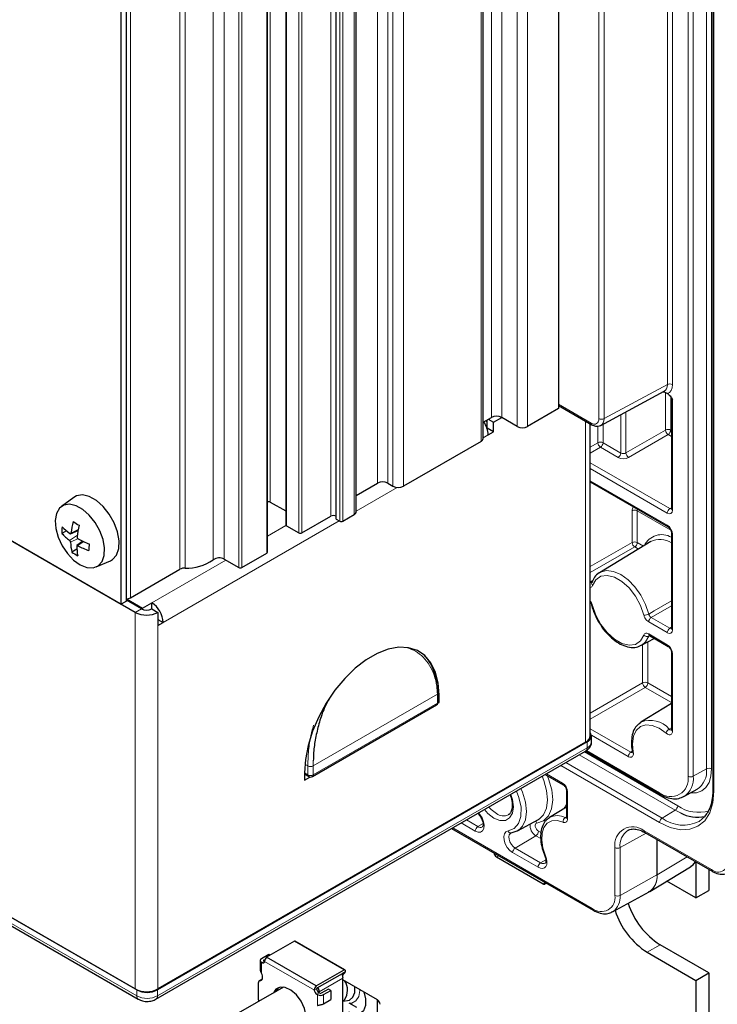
# Paper-space layout 'Blatt4' of a CAD drawing. Header units: millimetres. Extents: x 5 to 418, y 2 to 292.
# Tile 61 of 78: x 282 to 320, y 99 to 153. Entities that reach past the tile are written whole.
import ezdxf

# ---------------------------------------------------------------- set-up
doc = ezdxf.new("R2010")
doc.units = ezdxf.units.MM

psp = doc.layouts.new('Blatt4')

# ---------------------------------------------------------------- linework, layer by layer
at = {"color": 7, "linetype": 'Continuous', "lineweight": 18}
for p, q in [((319.23, 112.275), (319.23, 214.179)), ((318.225, 111.872), (318.225, 213.776)), ((318.505, 213.775), (318.505, 111.871)), ((319.51, 214.015), (319.51, 112.273)), ((317.091, 133.272), (317.091, 212.637)), ((317.371, 212.636), (317.371, 133.271)), ((319.634, 212.963), (319.634, 111.059)), ((307.474, 131.471), (307.474, 211.492)), ((308.04, 131.471), (308.04, 211.492)), ((308.889, 130.981), (308.889, 211.002)), ((309.454, 130.981), (309.454, 211.002)), ((313.352, 131.414), (313.352, 210.711)), ((313.633, 210.71), (313.633, 131.413)), ((306.909, 130.164), (306.909, 210.185)), ((301.252, 127.878), (301.252, 207.899)), ((301.818, 127.878), (301.818, 207.899)), ((302.1, 127.715), (302.1, 207.736)), ((302.666, 127.715), (302.666, 207.736)), ((295.397, 206.871), (295.397, 126.85)), ((298.706, 126.082), (298.706, 206.103)), ((299.979, 126.164), (299.979, 206.185)), ((296.274, 205.581), (296.274, 125.56)), ((299.187, 125.805), (299.187, 205.826)), ((299.357, 205.826), (299.357, 125.805)), ((296.953, 125.168), (296.953, 205.189)), ((297.122, 205.189), (297.122, 125.168)), ((295.199, 124.058), (295.199, 204.079)), ((292.27, 123.697), (292.27, 203.718)), ((292.882, 123.73), (292.882, 203.751)), ((290.454, 123.18), (290.454, 203.201)), ((290.746, 123.247), (290.746, 203.268)), ((293.672, 123.274), (293.672, 203.295)), ((293.841, 203.295), (293.841, 123.274)), ((287.76, 121.625), (287.76, 201.646)), ((313.633, 131.413), (317.091, 133.272)), ((316.992, 130.785), (316.992, 132.818)), ((317.272, 132.611), (317.272, 130.783)), ((317.371, 132.455), (317.371, 126.412)), ((311.151, 132.195), (312.928, 131.169)), ((307.248, 131.235), (307.157, 131.288)), ((312.622, 113.735), (312.622, 131.278)), ((314.548, 129.532), (314.548, 131.628)), ((314.828, 131.778), (314.828, 129.536)), ((307.225, 130.922), (307.248, 130.909)), ((313.295, 130.095), (313.295, 130.999)), ((313.575, 131.105), (313.575, 130.093)), ((314.828, 129.536), (316.992, 130.785)), ((317.272, 130.783), (317.313, 130.76)), ((307.305, 130.524), (307.026, 130.363)), ((317.133, 130.54), (314.97, 129.291)), ((317.313, 130.436), (317.133, 130.54)), ((312.88, 129.855), (313.295, 130.095)), ((313.436, 129.85), (312.88, 129.528)), ((314.409, 129.288), (313.436, 129.85)), ((313.575, 130.093), (314.548, 129.532)), ((312.88, 129.002), (317.228, 126.492)), ((317.089, 126.249), (312.88, 128.678)), ((240.016, 127.63), (288.1, 99.872)), ((302.327, 127.65), (300.096, 126.362)), ((312.88, 128.02), (317.089, 125.59)), ((317.228, 126.492), (317.313, 126.545)), ((315.166, 124.642), (315.166, 126.381)), ((317.274, 125.325), (315.446, 126.38)), ((315.446, 126.38), (315.446, 124.641)), ((284.902, 125.349), (284.506, 125.159)), ((299.159, 125.821), (289.542, 120.269)), ((296.25, 125.579), (295.234, 124.992)), ((284.853, 125.037), (284.431, 124.753)), ((284.89, 124.852), (284.483, 124.657)), ((317.371, 125.1), (317.371, 119.88)), ((285.206, 124.69), (284.878, 124.47)), ((312.88, 123.323), (315.166, 124.642)), ((315.307, 124.397), (312.88, 122.996)), ((315.508, 124.281), (315.307, 124.397)), ((315.446, 124.641), (315.781, 124.447)), ((292.965, 123.682), (288.92, 121.347)), ((312.88, 122.475), (313.017, 122.559)), ((317.313, 121.19), (316.211, 120.547)), ((288.354, 121.021), (288.015, 120.825)), ((288.015, 100.248), (288.015, 120.825)), ((316.211, 120.547), (317.228, 119.96)), ((289.259, 120.106), (289.259, 100.248)), ((317.089, 119.717), (316.072, 120.303)), ((317.228, 119.96), (317.313, 120.013)), ((316.072, 119.645), (317.089, 119.058)), ((316.077, 119.528), (316.097, 119.56)), ((316.118, 119.55), (316.077, 119.528)), ((315.741, 116.972), (315.741, 119.061)), ((316.021, 119.215), (316.021, 116.971)), ((317.371, 118.568), (317.371, 114.34)), ((312.88, 115.321), (315.741, 116.972)), ((316.021, 116.971), (317.313, 116.225)), ((297.737, 112.437), (304.525, 116.355)), ((304.525, 116.35), (297.737, 112.432)), ((304.525, 115.863), (304.525, 116.35)), ((304.584, 116.319), (304.618, 116.3)), ((315.882, 116.727), (312.88, 114.994)), ((317.313, 115.902), (315.882, 116.727)), ((297.737, 111.944), (304.525, 115.863)), ((312.88, 114.468), (315.095, 113.189)), ((314.956, 112.945), (312.939, 114.11)), ((317.194, 114.445), (317.313, 114.519)), ((312.707, 113.425), (312.707, 113.751)), ((289.231, 99.872), (312.707, 113.425)), ((317.518, 110.014), (312.275, 113.04)), ((312.556, 113.202), (317.657, 110.257)), ((312.672, 113.279), (316.667, 110.972)), ((315.095, 113.189), (315.175, 113.239)), ((297.286, 112.531), (297.454, 112.434)), ((297.746, 112.709), (297.737, 112.439)), ((316.667, 109.345), (311.271, 112.46)), ((311.551, 112.622), (316.806, 109.589)), ((297.264, 112.054), (297.454, 111.944)), ((297.454, 111.944), (297.454, 112.432)), ((297.737, 112.432), (297.737, 111.944)), ((310.481, 112.004), (311.355, 111.5)), ((319.23, 112.275), (318.505, 111.871)), ((311.637, 111.01), (311.637, 109.544)), ((306.778, 109.867), (306.846, 109.777)), ((317.518, 110.014), (316.806, 109.589)), ((317.804, 109.866), (317.518, 110.014)), ((306.596, 108.879), (305.832, 109.32)), ((306.112, 109.482), (306.735, 109.122)), ((307.019, 109.292), (306.735, 109.122)), ((311.513, 109.615), (311.579, 109.655)), ((305.362, 109.049), (312.99, 104.646)), ((310.05, 108.867), (310.181, 108.792)), ((315.926, 108.762), (314.508, 107.972)), ((315.818, 108.892), (319.495, 106.769)), ((309.911, 108.624), (308.775, 107.945)), ((310.174, 108.472), (309.911, 108.624)), ((316.523, 106.482), (316.523, 108.418)), ((316.528, 108.415), (316.528, 106.485)), ((310.026, 106.899), (308.636, 107.701)), ((308.775, 107.945), (310.165, 107.142)), ((314.228, 105.361), (314.228, 107.974)), ((314.508, 107.972), (314.508, 105.359)), ((307.757, 107.462), (307.875, 107.531)), ((310.448, 107.311), (310.165, 107.142)), ((316.528, 106.485), (318.17, 107.467)), ((310.303, 105.993), (310.421, 106.061)), ((314.508, 105.359), (316.523, 106.482)), ((315.988, 102.254), (316.695, 102.662)), ((294.909, 101.111), (294.909, 101.711)), ((294.946, 101.689), (295.073, 101.763)), ((295.036, 101.784), (295.036, 101.825)), ((295.085, 101.757), (297.802, 100.189)), ((294.822, 100.699), (294.949, 100.772)), ((298.074, 100.094), (299.368, 100.841)), ((299.354, 101.091), (299.339, 101.1)), ((288.1, 99.872), (288.1, 100.199)), ((289.231, 99.872), (289.231, 100.199)), ((297.802, 100.203), (297.931, 100.278)), ((298.069, 100.034), (297.941, 99.96)), ((297.978, 99.939), (297.978, 99.34)), ((298.303, 99.438), (298.303, 99.939))]:
    psp.add_line(p, q, dxfattribs=at)
at = {"color": 7, "linetype": 'Continuous', "lineweight": 25}
for p, q in [((319.576, 213.045), (319.576, 111.14)), ((311.151, 211.982), (311.151, 131.961)), ((307.026, 130.328), (307.026, 210.349)), ((300.096, 126.327), (300.096, 206.348)), ((296.239, 205.63), (296.239, 125.609)), ((298.989, 125.919), (298.989, 205.94)), ((295.234, 124.107), (295.234, 204.128)), ((287.251, 121.266), (287.251, 201.287)), ((287.534, 121.429), (287.534, 201.45)), ((288.015, 120.825), (240.101, 148.485)), ((264.068, 134.649), (287.251, 121.266)), ((313.459, 131.042), (316.919, 132.903)), ((317.085, 132.78), (317.128, 132.756)), ((317.313, 132.535), (317.313, 126.494)), ((311.151, 131.961), (309.454, 130.981)), ((311.151, 132.127), (312.97, 131.078)), ((307.026, 131.212), (307.474, 131.471)), ((307.248, 130.883), (307.248, 131.34)), ((307.305, 131.373), (307.588, 131.209)), ((307.588, 131.209), (308.051, 131.465)), ((308.889, 130.981), (308.04, 131.471)), ((307.248, 130.883), (307.241, 130.878)), ((307.588, 130.687), (307.248, 130.883)), ((307.588, 130.687), (307.588, 131.209)), ((312.88, 114.094), (312.88, 131.13)), ((307.305, 130.524), (307.588, 130.687)), ((306.909, 130.164), (302.666, 127.715)), ((288.1, 100.199), (240.016, 127.957)), ((240.101, 127.908), (288.015, 100.248)), ((300.096, 127.211), (301.252, 127.878)), ((301.818, 127.878), (302.1, 127.715)), ((312.88, 127.952), (317.13, 125.498)), ((240.099, 127.447), (288.183, 99.689)), ((284.664, 127.107), (283.98, 126.607)), ((295.397, 126.85), (296.239, 126.364)), ((297.122, 125.168), (298.706, 126.082)), ((298.989, 125.919), (299.187, 125.805)), ((299.357, 125.805), (299.979, 126.164)), ((296.274, 125.56), (296.953, 125.168)), ((284.255, 125.284), (284.005, 125.142)), ((284.486, 125.125), (284.894, 125.305)), ((317.313, 125.182), (317.313, 119.961)), ((284.827, 124.277), (284.555, 124.122)), ((285.16, 124.712), (284.832, 124.473)), ((316.181, 124.689), (313.383, 122.993)), ((293.841, 123.274), (295.199, 124.058)), ((285.886, 123.306), (286.66, 123.649)), ((292.882, 123.73), (293.672, 123.274)), ((287.76, 121.625), (290.454, 123.18)), ((312.958, 122.448), (312.957, 122.445)), ((312.958, 122.447), (312.958, 122.446)), ((287.534, 121.429), (287.251, 121.266)), ((287.534, 121.559), (288.411, 121.053)), ((288.354, 121.021), (287.534, 121.494)), ((288.411, 121.053), (288.92, 121.347)), ((288.411, 120.994), (288.411, 121.053)), ((288.92, 121.021), (288.92, 121.347)), ((288.92, 121.021), (289.259, 120.825)), ((289.259, 120.825), (289.259, 120.106)), ((289.259, 120.433), (289.542, 120.269)), ((289.259, 120.106), (289.542, 120.269)), ((316.113, 119.553), (317.13, 118.966)), ((315.675, 119.024), (316.369, 119.406)), ((317.313, 118.649), (317.313, 114.422)), ((304.584, 115.945), (304.584, 116.432)), ((304.618, 115.908), (304.618, 116.3)), ((297.696, 111.853), (304.484, 115.771)), ((304.574, 115.883), (304.618, 115.908)), ((304.583, 115.928), (304.618, 115.908)), ((317.313, 115.839), (315.646, 114.828)), ((315.532, 114.744), (315.646, 114.828)), ((312.941, 113.751), (312.941, 114.078)), ((312.707, 113.751), (289.231, 100.199)), ((312.622, 113.735), (289.259, 100.248)), ((289.148, 99.689), (312.624, 113.242)), ((312.622, 113.24), (316.708, 110.881)), ((297.264, 112.054), (297.264, 111.662)), ((297.264, 111.987), (297.496, 111.853)), ((310.423, 111.971), (311.396, 111.409)), ((297.264, 111.662), (297.555, 111.83)), ((311.579, 111.092), (311.579, 109.626)), ((317.992, 110.762), (318.713, 111.158)), ((306.746, 109.848), (306.831, 109.735)), ((311.579, 110.177), (310.645, 109.611)), ((308.897, 108.88), (310.047, 109.512)), ((310.598, 109.579), (310.645, 109.611)), ((305.304, 109.015), (313.031, 104.554)), ((315.86, 108.801), (319.537, 106.678)), ((307.757, 107.462), (310.303, 105.993)), ((310.393, 107.531), (310.393, 107.53)), ((318.647, 107.192), (318.647, 105.226)), ((316.126, 105.577), (318.36, 106.931)), ((318.36, 106.931), (318.384, 106.947)), ((319.354, 106.783), (319.354, 105.634)), ((318.647, 105.226), (317.059, 106.143)), ((314.092, 104.459), (316.096, 105.56)), ((316.076, 105.568), (316.125, 105.592)), ((318.647, 105.226), (319.354, 105.634)), ((296.719, 102.868), (295.183, 101.981)), ((299.435, 101.301), (296.719, 102.868)), ((299.471, 101.29), (296.756, 102.858)), ((315.988, 102.254), (318.647, 100.719)), ((319.354, 101.127), (316.695, 102.662)), ((294.842, 101.805), (294.842, 101.29)), ((295.312, 102.131), (294.909, 101.898)), ((294.909, 101.711), (294.946, 101.689)), ((295.036, 101.825), (295.11, 101.867)), ((295.073, 101.763), (295.036, 101.784)), ((295.073, 101.763), (295.085, 101.756)), ((295.086, 101.771), (295.085, 101.757)), ((297.898, 100.414), (295.183, 101.981)), ((295.377, 102.094), (295.312, 102.131)), ((297.898, 100.414), (299.435, 101.301)), ((299.342, 100.986), (299.498, 101.187)), ((299.498, 101.187), (299.355, 101.104)), ((299.498, 101.187), (299.498, 101.264)), ((294.747, 99.65), (294.747, 100.608)), ((294.911, 100.764), (294.784, 100.691)), ((297.961, 100.318), (299.339, 101.1)), ((299.354, 101.091), (299.318, 101.045)), ((299.355, 101.104), (299.354, 101.091)), ((299.368, 97.706), (299.368, 100.841)), ((301.252, 99.656), (299.368, 100.743)), ((318.647, 100.719), (319.354, 101.127)), ((318.647, 100.719), (318.647, 72.924)), ((319.354, 101.127), (319.354, 73.332)), ((296.119, 100.347), (293.138, 98.627)), ((297.802, 100.189), (297.802, 100.203)), ((297.929, 100.262), (297.931, 100.278)), ((298.074, 100.03), (298.074, 100.094)), ((298.579, 100.245), (298.176, 100.013)), ((298.303, 99.939), (298.706, 100.172)), ((298.706, 100.172), (298.579, 100.245)), ((298.706, 100.172), (298.706, 99.67)), ((297.941, 99.96), (297.978, 99.939)), ((298.105, 100.013), (298.069, 100.034)), ((298.303, 99.438), (298.706, 99.67)), ((299.368, 99.57), (299.459, 99.658)), ((299.375, 99.576), (299.621, 99.615)), ((301.252, 97.827), (301.252, 99.656)), ((300.121, 99.231), (299.71, 99.468))]:
    psp.add_line(p, q, dxfattribs=at)
at = {"color": 7, "linetype": 'Continuous', "lineweight": 25, "flags": 128}
for points in [[(286.66, 123.649), (286.774, 123.714), (286.991, 123.957), (287.113, 124.308), (287.133, 124.741), (287.048, 125.223), (286.864, 125.72), (286.597, 126.195), (286.264, 126.611), (285.891, 126.938), (285.506, 127.153), (285.137, 127.238), (284.812, 127.188), (284.664, 127.107)], [(283.644, 125.848), (283.675, 125.407), (283.805, 124.935), (284.022, 124.467), (284.311, 124.038), (284.651, 123.679), (285.016, 123.418), (285.38, 123.274), (285.714, 123.257), (285.995, 123.368), (286.202, 123.6), (286.319, 123.935), (286.337, 124.349), (286.256, 124.81), (286.081, 125.284), (285.825, 125.737), (285.508, 126.134), (285.152, 126.447), (284.784, 126.652), (284.432, 126.733), (284.121, 126.685), (283.875, 126.512), (283.712, 126.226), (283.644, 125.848)], [(304.618, 116.3), (304.568, 116.97), (304.418, 117.563), (304.175, 118.065), (303.842, 118.46), (303.431, 118.739), (302.952, 118.893), (302.418, 118.918), (301.843, 118.814), (301.244, 118.584), (300.637, 118.233), (300.038, 117.772), (299.464, 117.213), (298.93, 116.571), (298.45, 115.863), (298.039, 115.11), (297.707, 114.331), (297.463, 113.548), (297.314, 112.782), (297.264, 112.054)], [(318.828, 109.405), (319.156, 109.682), (319.255, 109.81)], [(310.047, 109.512), (310.075, 109.528), (310.105, 109.547)], [(308.985, 108.937), (308.926, 108.897), (308.597, 108.786)], [(310.303, 105.993), (310.33, 105.98), (310.357, 105.974), (310.381, 105.975), (310.403, 105.983), (310.42, 105.998), (310.434, 106.018), (310.442, 106.044), (310.442, 106.049)], [(314.117, 104.474), (314.104, 104.466), (314.092, 104.459)], [(294.946, 101.689), (294.972, 101.677), (294.997, 101.671), (295.02, 101.671), (295.041, 101.677), (295.058, 101.69), (295.072, 101.707), (295.081, 101.73), (295.085, 101.757)], [(294.822, 100.699), (294.873, 100.704), (294.916, 100.728), (294.948, 100.767), (294.967, 100.821), (294.973, 100.886), (294.965, 100.959), (294.943, 101.035), (294.909, 101.111)], [(296.769, 97.951), (296.819, 97.946), (297.076, 97.991), (297.264, 98.162), (297.364, 98.44), (297.364, 98.795), (297.264, 99.188), (297.076, 99.577), (296.819, 99.92), (296.521, 100.179), (296.214, 100.326), (295.933, 100.346), (295.707, 100.237), (295.569, 100.03)], [(295.85, 100.324), (295.834, 100.31), (295.696, 100.103)], [(299.621, 99.615), (299.716, 99.641), (299.906, 99.796), (300.007, 100.062), (300.01, 100.373)], [(300.504, 100.087), (300.602, 99.709), (300.602, 99.34), (300.492, 99.057), (300.287, 98.893), (300.011, 98.868), (299.696, 98.986)]]:
    psp.add_lwpolyline(points, dxfattribs=at)
at = {"color": 7, "linetype": 'Continuous', "lineweight": 18, "flags": 128}
for points in [[(315.804, 120.679), (315.621, 121.205), (315.346, 121.71), (314.999, 122.157), (314.608, 122.511), (314.201, 122.746), (313.809, 122.844), (313.462, 122.798), (313.187, 122.61), (313.004, 122.296)], [(313.365, 122.982), (313.444, 123.027), (313.77, 123.108), (314.144, 123.061), (314.543, 122.888), (314.942, 122.601), (315.316, 122.216), (315.642, 121.757), (315.901, 121.253), (316.077, 120.735)], [(313.004, 121.194), (313.187, 120.669), (313.462, 120.164), (313.809, 119.717), (314.201, 119.363), (314.608, 119.128), (314.999, 119.03), (315.346, 119.076), (315.621, 119.264), (315.804, 119.578)], [(316.077, 120.735), (316.363, 120.901), (317.313, 121.454)], [(316.077, 119.528), (315.901, 119.212), (315.696, 119.036)], [(317.021, 114.226), (316.645, 114.492), (316.27, 114.646), (315.921, 114.677), (315.621, 114.583), (315.39, 114.37), (315.242, 114.053), (315.188, 113.651), (315.231, 113.192)], [(310.527, 111.91), (310.601, 111.728), (310.77, 111.137), (310.827, 110.579), (310.766, 110.089), (310.591, 109.7), (310.315, 109.436), (309.955, 109.315)], [(319.51, 112.273), (319.474, 111.876), (319.369, 111.536), (319.198, 111.265), (318.967, 111.073), (318.686, 110.969), (318.366, 110.956), (318.35, 110.958)], [(310.105, 109.547), (310.329, 109.771), (310.49, 110.13), (310.546, 110.582), (310.495, 111.096), (310.338, 111.64), (310.244, 111.867)], [(308.538, 110.883), (308.625, 110.607), (308.677, 110.199), (308.625, 109.85), (308.474, 109.596), (308.239, 109.46), (307.944, 109.457), (307.616, 109.586)], [(308.385, 108.888), (308.718, 109.011), (308.96, 109.282), (309.09, 109.681), (309.098, 110.174), (308.982, 110.719), (308.853, 111.064)], [(309.093, 111.203), (309.18, 110.994), (309.337, 110.455), (309.39, 109.944), (309.336, 109.496), (309.177, 109.139), (308.985, 108.937)], [(319.634, 111.059), (319.577, 110.423), (319.408, 109.878), (319.134, 109.444), (318.765, 109.137), (318.315, 108.971), (317.802, 108.95), (317.246, 109.077), (316.667, 109.345)], [(311.441, 110.093), (311.484, 110.188), (311.579, 110.339)], [(306.846, 109.777), (306.966, 109.59), (307.047, 109.387), (307.081, 109.191), (307.064, 109.02), (306.998, 108.893), (306.89, 108.824), (306.751, 108.819), (306.596, 108.879)], [(306.831, 109.735), (306.83, 109.736), (306.829, 109.746), (306.835, 109.759), (306.846, 109.777)], [(307.616, 109.586), (307.288, 109.835), (307.092, 110.048)], [(307.338, 110.19), (307.459, 110.061), (307.757, 109.831)], [(309.955, 109.315), (309.91, 109.297), (309.88, 109.256), (309.867, 109.196), (309.873, 109.125), (309.898, 109.048), (309.939, 108.975), (309.991, 108.912), (310.05, 108.867)], [(311.393, 109.362), (311.066, 109.449), (310.772, 109.429), (310.527, 109.3), (310.348, 109.073), (310.246, 108.76), (310.226, 108.382), (310.291, 107.962), (310.436, 107.526)], [(308.636, 107.701), (308.48, 107.82), (308.341, 107.986), (308.233, 108.18), (308.167, 108.383), (308.15, 108.573), (308.184, 108.731), (308.265, 108.84), (308.385, 108.888)], [(308.534, 108.767), (308.512, 108.752), (308.455, 108.675), (308.431, 108.563), (308.443, 108.428), (308.489, 108.284), (308.566, 108.147), (308.665, 108.029), (308.775, 107.945)], [(310.436, 107.526), (310.491, 107.358), (310.512, 107.198), (310.499, 107.057), (310.453, 106.944), (310.376, 106.868), (310.274, 106.834), (310.155, 106.844), (310.026, 106.899)], [(310.393, 107.53), (310.394, 107.529), (310.401, 107.524), (310.416, 107.523), (310.436, 107.526)], [(318.384, 106.947), (318.519, 107.066), (318.617, 107.209)], [(299.71, 99.468), (299.846, 99.48), (300.078, 99.598), (300.231, 99.832), (300.29, 100.159), (300.29, 100.211)]]:
    psp.add_lwpolyline(points, dxfattribs=at)
at = {"color": 7, "linetype": 'Continuous', "lineweight": 18}
for centre, radius, start, end in [((317.23, 132.997), 0.308, 62.6567, 116.7658), ((313.494, 131.688), 0.308, 242.6563, 296.7667), ((313.024, 131.157), 0.0961, 172.8207, 235.8831), ((317.13, 130.51), 0.308, 62.6564, 116.7667), ((317.308, 130.804), 0.317, 183.522, 236.4776), ((316.964, 130.798), 0.308, 303.2298, 357.3477), ((313.434, 129.819), 0.308, 62.6564, 116.7667), ((313.612, 130.114), 0.317, 183.5225, 236.477), ((313.268, 130.107), 0.308, 303.2301, 357.3474), ((314.24, 129.546), 0.308, 303.2301, 357.3474), ((315.145, 129.555), 0.317, 183.5219, 236.4781), ((317.397, 126.235), 0.308, 123.2301, 177.3475), ((317.411, 126.503), 0.0987, 185.078, 246.2419), ((315.304, 126.106), 0.308, 62.6559, 116.7667), ((317.184, 125.578), 0.0961, 172.8206, 235.7615), ((316.78, 124.022), 1.051, 59.5338, 154.3015), ((316.685, 123.697), 1.114, 55.6943, 116.9155), ((317.409, 125.189), 0.0962, 184.3689, 247.1673), ((315.304, 124.367), 0.308, 62.6559, 116.7667), ((315.482, 124.662), 0.317, 183.522, 236.4775), ((315.138, 124.655), 0.308, 303.2301, 357.3479), ((313.094, 122.406), 0.142, 164.2505, 230.8337), ((313.003, 121.251), 0.0569, 205.0682, 270.9819), ((315.852, 121.141), 0.464, 264.0637, 298.9731), ((316.38, 120.289), 0.308, 123.2301, 177.347), ((315.977, 119.752), 0.245, 225.1855, 294.1648), ((316.167, 119.633), 0.0961, 172.8232, 235.8632), ((317.397, 119.702), 0.308, 123.2301, 177.347), ((317.409, 119.968), 0.0961, 184.1283, 247.1917), ((317.19, 119.048), 0.101, 174.523, 233.3115), ((317.414, 118.66), 0.101, 186.7955, 245.4741), ((315.88, 116.697), 0.308, 62.6568, 116.7658), ((316.058, 116.992), 0.317, 183.5236, 236.4769), ((315.714, 116.985), 0.308, 303.2302, 357.3469), ((304.488, 116.447), 0.0961, 292.7319, 354.9632), ((304.49, 116.443), 0.0941, 292.0828, 356.8152), ((304.484, 116.442), 0.101, 294.3769, 354.3036), ((305.296, 116.377), 0.771, 181.3854, 181.5733), ((304.324, 116.35), 0.202, 0.0401, 1.4593), ((304.427, 115.852), 0.0986, 305.0169, 6.2953), ((304.484, 115.955), 0.101, 294.3769, 354.3036), ((316.158, 113.58), 1.349, 39.8544, 112.3098), ((317.404, 114.101), 0.403, 121.4959, 162.0039), ((317.411, 114.431), 0.0987, 185.078, 246.2419), ((312.541, 113.791), 0.402, 294.3751, 354.3048), ((312.504, 113.406), 0.204, 306.0616, 5.2509), ((315.264, 112.931), 0.308, 123.2301, 177.347), ((315.239, 113.258), 0.0671, 199.3684, 262.9651), ((297.591, 112.719), 0.316, 244.4211, 297.6096), ((297.591, 112.717), 0.316, 244.4142, 297.6087), ((297.707, 112.44), 0.253, 181.2067, 181.7749), ((298.508, 112.458), 0.771, 181.3854, 181.5733), ((297.536, 112.432), 0.202, 0.0401, 1.4593), ((297.596, 112.705), 0.307, 242.6102, 297.3898), ((297.596, 112.217), 0.307, 242.6102, 297.3898), ((297.552, 111.933), 0.0986, 173.7026, 234.9839), ((297.642, 111.932), 0.0959, 304.0596, 7.2526), ((318.05, 112.142), 1.187, 303.9654, 6.3961), ((319.369, 111.999), 0.308, 62.6565, 116.7661), ((311.455, 111.491), 0.101, 174.523, 233.3115), ((317.275, 111.718), 0.962, 230.7967, 9.2139), ((317.364, 111.724), 1.15, 303.945, 7.3213), ((318.366, 112.146), 0.308, 242.6563, 296.7667), ((311.679, 111.103), 0.101, 186.7955, 245.4741), ((316.765, 110.962), 0.0988, 173.7791, 234.8811), ((319.674, 111.149), 0.0987, 185.078, 246.2419), ((308.135, 110.331), 0.627, 232.9169, 295.2592), ((317.349, 110.272), 0.308, 303.2302, 357.3469), ((318.792, 111.883), 1.983, 235.0581, 286.8929), ((310.244, 109.187), 0.654, 173.3364, 239.4154), ((309.773, 109.247), 0.195, 20.3634, 59.6403), ((311.083, 108.79), 0.93, 62.4702, 118.0351), ((311.669, 109.386), 0.277, 124.3362, 184.98), ((311.677, 109.634), 0.0987, 185.078, 246.2419), ((316.975, 109.331), 0.308, 123.2301, 177.347), ((317.963, 111.104), 1.907, 232.6439, 296.9963), ((306.904, 108.865), 0.308, 123.2301, 177.348), ((306.876, 109.309), 0.234, 232.829, 297.1202), ((308.535, 108.928), 0.155, 194.8515, 293.8087), ((309.742, 108.882), 0.308, 303.2282, 357.3489), ((315.198, 108.131), 0.982, 50.7964, 189.2142), ((315.508, 108.084), 1.006, 124.1767, 186.3739), ((315.914, 108.88), 0.0961, 172.8241, 235.8647), ((308.943, 107.687), 0.308, 123.2301, 177.348), ((314.37, 108.248), 0.308, 242.6563, 296.7667), ((310.334, 106.884), 0.308, 123.2301, 177.348), ((310.307, 107.328), 0.233, 232.8067, 297.2028), ((319.868, 107.227), 0.59, 230.7969, 9.2141), ((319.591, 106.757), 0.0962, 172.8508, 235.8517), ((315.548, 106.373), 0.981, 303.9663, 6.3952), ((315.518, 106.388), 1.014, 307.1805, 5.4899), ((316.424, 106.659), 0.202, 299.1886, 300.806), ((313.473, 105.238), 0.765, 230.7966, 9.214), ((313.526, 105.264), 0.987, 306.7699, 5.5263), ((314.37, 105.635), 0.308, 242.6563, 296.7667), ((313.085, 104.634), 0.096, 172.7891, 235.9131), ((288.3, 99.853), 0.201, 174.3804, 234.2986), ((288.665, 100.964), 1.23, 242.6098, 297.3902), ((289.031, 99.853), 0.201, 305.702, 5.6188)]:
    psp.add_arc(centre, radius, start, end, dxfattribs=at)
at = {"color": 7, "linetype": 'Continuous', "lineweight": 25}
for centre, radius, start, end in [((307.757, 130.925), 0.615, 62.6096, 117.3903), ((305.995, 130.472), 1.311, 2.2676, 35.4853), ((309.171, 131.527), 0.615, 242.6098, 297.3901), ((306.826, 130.348), 0.201, 294.3756, 354.3036), ((301.535, 127.333), 0.615, 62.6097, 117.3903), ((302.383, 128.261), 0.615, 242.6095, 297.3903), ((295.312, 126.684), 0.186, 62.7643, 114.6577), ((298.848, 125.809), 0.307, 62.6087, 117.3911), ((299.896, 126.347), 0.201, 294.3756, 354.3035), ((287.333, 125.174), 3.328, 174.3166, 180.5446), ((286.326, 127.726), 3.203, 223.9567, 234.0945), ((288.772, 124.647), 4.297, 164.6108, 173.1522), ((287.023, 129.199), 4.168, 234.9449, 240.1743), ((290.15, 124.377), 5.338, 166.9366, 173.8849), ((296.299, 125.615), 0.0604, 185.6973, 245.6251), ((299.272, 125.969), 0.184, 242.6096, 297.3904), ((286.145, 127.062), 2.875, 221.8944, 233.414), ((287.45, 129.486), 5.295, 241.1425, 248.3909), ((297.038, 125.332), 0.184, 242.6092, 297.39), ((287.058, 124.728), 2.575, 181.5813, 193.6017), ((287.717, 124.485), 2.898, 180.8271, 191.2731), ((286.934, 128.305), 4.352, 241.8055, 250.5403), ((289.488, 124.203), 4.004, 174.8425, 180.0187), ((286.605, 126.994), 3.528, 234.4703, 240.6483), ((292.603, 123.207), 0.592, 61.8562, 124.2027), ((295.174, 124.113), 0.0603, 294.3737, 354.3085), ((290.727, 122.667), 0.581, 88.0967, 117.972), ((290.87, 125.631), 2.387, 267.0102, 305.8905), ((293.757, 123.438), 0.184, 242.6096, 297.39), ((287.495, 122.118), 0.56, 273.9514, 298.2492), ((288.191, 120.208), 1.352, 2.6056, 57.3944), ((288.637, 122.026), 1.353, 242.6098, 297.3902), ((288.637, 121.567), 0.615, 242.6095, 297.3902), ((304.384, 116.432), 0.2, 0, 1.4827), ((304.384, 115.945), 0.2, 299.9973, 0), ((312.44, 114.138), 0.443, 294.3748, 354.305), ((312.588, 114.074), 0.344, 290.223, 31.9106), ((297.596, 112.026), 0.2, 240.0027, 299.9973), ((318.749, 111.684), 2.049, 242.5287, 281.223), ((307.927, 107.725), 0.313, 188.3747, 237.1023), ((319.029, 106.273), 4.3, 198.2315, 237.123), ((318.283, 105.835), 4.254, 197.7798, 237.3467), ((296.716, 102.788), 0.0805, 60.4386, 87.6458), ((294.945, 101.805), 0.1, 110.783, 249.2168), ((295.044, 101.805), 0.0218, 110.7832, 249.2168), ((295.443, 101.735), 0.358, 136.5883, 174.3204), ((299.432, 101.222), 0.0785, 32.1018, 87.8907), ((294.822, 100.622), 0.0769, 90.1992, 190.2983), ((294.944, 100.706), 0.0664, 85.1548, 119.3299), ((298.755, 100.781), 0.622, 25.1246, 28.5375), ((298.876, 100.828), 0.493, 1.4853, 26.1066), ((299.354, 101.076), 0.0277, 88.444, 121.7172), ((298.654, 100.181), 0.96, 326.9909, 31.5821), ((288.637, 101.449), 1.353, 242.6098, 297.3902), ((288.665, 101.291), 1.23, 242.6098, 297.3902), ((298.158, 100.168), 0.358, 136.5883, 174.3204), ((298.108, 100.219), 0.308, 185.6351, 237.2026), ((298.235, 100.292), 0.308, 185.6351, 237.2026), ((297.998, 100.259), 0.07, 122.5203, 164.3003), ((297.547, 100.074), 0.527, 2.1983, 30.4374), ((294.983, 99.655), 0.237, 181.2106, 202.1982), ((298.141, 100.253), 0.354, 242.6097, 297.3903), ((298.141, 100.081), 0.0769, 242.61, 297.39), ((301.086, 99.397), 0.307, 2.606, 57.3944)]:
    psp.add_arc(centre, radius, start, end, dxfattribs=at)
at = {"color": 7, "linetype": 'Continuous', "lineweight": 18}
for centre, major_axis, ratio, start_param, end_param in [((316.523, 133.598), (-0.405, 0.69), 0.577096, 3.119787, 3.922563), ((316.664, 133.679), (-0.5, 0.866), 0.577206, 2.994089, 3.92692), ((317.513, 132.531), (0.2, -0.006), 0.556803, 3.151038, 3.94326), ((312.928, 131.659), (-0.3, 0.52), 0.577206, 2.356428, 3.92692), ((313.069, 131.741), (-0.395, 0.696), 0.577271, 3.097562, 3.93128), ((314.692, 129.457), (0.4, 0.006), 0.587275, 3.917956, 5.471299), ((314.689, 129.619), (0.2, 0.006), 0.597067, 3.908285, 5.461628), ((315.453, 126.542), (0.205, 0.343), 0.587369, 1.744131, 2.36515), ((315.592, 126.459), (0.105, 0.17), 0.597161, 1.90973, 2.374822), ((317.23, 126.657), (-0.095, 0.176), 0.576503, 2.373814, 3.17003), ((317.089, 126.576), (-0.2, 0.347), 0.577206, 2.356428, 3.92692), ((317.089, 125.263), (-0.2, 0.346), 0.577557, 3.927224, 5.497716), ((317.089, 120.043), (-0.2, 0.347), 0.577206, 2.356428, 3.92692), ((317.23, 120.125), (-0.095, 0.176), 0.576503, 2.373814, 3.170071), ((317.089, 118.731), (-0.2, 0.346), 0.577557, 3.927224, 5.497716), ((311.355, 111.174), (-0.2, 0.346), 0.577557, 3.927224, 5.497716)]:
    psp.add_ellipse(centre, major_axis=major_axis, ratio=ratio, start_param=start_param, end_param=end_param, dxfattribs=at)
at = {"color": 7, "linetype": 'Continuous', "lineweight": 25}
for points, knots in [([(317.085, 132.78), (317.02, 132.813), (316.95, 132.848), (316.864, 132.868), (316.857, 132.869)], [0, 0, 0, 0, 0.9199073, 1, 1, 1, 1]), ([(317.128, 132.756), (317.152, 132.739), (317.209, 132.698), (317.292, 132.59), (317.344, 132.503), (317.371, 132.455), (317.371, 132.455)], [0, 0, 0, 0, 0.249873, 0.593486, 0.995598, 1, 1, 1, 1]), ([(317.306, 132.564), (317.306, 132.564), (317.305, 132.565), (317.314, 132.55), (317.312, 132.539), (317.311, 132.536)], [0, 0, 0, 0, 0.03961, 0.738979, 1, 1, 1, 1]), ([(312.97, 131.078), (313.016, 131.055), (313.127, 131), (313.295, 130.977), (313.397, 131.023), (313.437, 131.04)], [0, 0, 0, 0, 0.304134, 0.730185, 1, 1, 1, 1]), ([(317.313, 126.494), (317.312, 126.483), (317.31, 126.465), (317.31, 126.466), (317.31, 126.466)], [0, 0, 0, 0, 0.588049, 1, 1, 1, 1]), ([(317.13, 125.498), (317.142, 125.49), (317.167, 125.474), (317.214, 125.426), (317.259, 125.362), (317.293, 125.288), (317.311, 125.223), (317.312, 125.194), (317.313, 125.182)], [0, 0, 0, 0, 0.154841, 0.318023, 0.496625, 0.684094, 0.869733, 1, 1, 1, 1]), ([(284.448, 125.132), (284.454, 125.129), (284.466, 125.122), (284.482, 125.122), (284.495, 125.13), (284.503, 125.143), (284.505, 125.155), (284.506, 125.159)], [0, 0, 0, 0, 0.21548, 0.431629, 0.646969, 0.862012, 1, 1, 1, 1]), ([(284.842, 124.945), (284.842, 124.938), (284.842, 124.922), (284.85, 124.897), (284.864, 124.875), (284.88, 124.858), (284.89, 124.851), (284.895, 124.849)], [0, 0, 0, 0, 0.215471, 0.431647, 0.646981, 0.861996, 1, 1, 1, 1]), ([(284.483, 124.657), (284.483, 124.664), (284.481, 124.678), (284.472, 124.702), (284.458, 124.725), (284.444, 124.743), (284.435, 124.75), (284.431, 124.753)], [0, 0, 0, 0, 0.215473, 0.43163, 0.646967, 0.861994, 1, 1, 1, 1]), ([(284.878, 124.47), (284.871, 124.473), (284.858, 124.479), (284.84, 124.478), (284.827, 124.47), (284.821, 124.457), (284.82, 124.447), (284.82, 124.443)], [0, 0, 0, 0, 0.21548, 0.431643, 0.646987, 0.86201, 1, 1, 1, 1]), ([(313.363, 122.98), (313.362, 122.98), (313.256, 122.937), (313.103, 122.757), (313.005, 122.547), (312.957, 122.444)], [0, 0, 0, 0, 0.005159, 0.515745, 1, 1, 1, 1]), ([(312.88, 121.379), (312.894, 121.357), (312.923, 121.312), (312.945, 121.256), (312.95, 121.231), (312.951, 121.228)], [0, 0, 0, 0, 0.4506, 0.923448, 1, 1, 1, 1]), ([(312.951, 121.227), (312.976, 121.141), (313.046, 120.89), (313.218, 120.482), (313.406, 120.19), (313.498, 120.049)], [0, 0, 0, 0, 0.214236, 0.619887, 1, 1, 1, 1]), ([(313.498, 120.049), (313.503, 120.039), (313.602, 119.876), (313.848, 119.604), (314.219, 119.266), (314.62, 119.028), (315.021, 118.905), (315.396, 118.897), (315.602, 118.998), (315.696, 119.044)], [0, 0, 0, 0, 0.010563, 0.177925, 0.345942, 0.515153, 0.685718, 0.854945, 1, 1, 1, 1]), ([(316.089, 119.565), (316.088, 119.565), (316.086, 119.564), (316.098, 119.563), (316.112, 119.554), (316.114, 119.552)], [0, 0, 0, 0, 0.320748, 0.884637, 1, 1, 1, 1]), ([(317.313, 119.961), (317.312, 119.951), (317.31, 119.933), (317.31, 119.934), (317.31, 119.934)], [0, 0, 0, 0, 0.588059, 1, 1, 1, 1]), ([(317.13, 118.966), (317.142, 118.958), (317.167, 118.942), (317.214, 118.893), (317.259, 118.83), (317.293, 118.756), (317.311, 118.691), (317.312, 118.661), (317.313, 118.649)], [0, 0, 0, 0, 0.15484, 0.31802, 0.496621, 0.684089, 0.869727, 1, 1, 1, 1]), ([(303.809, 118.472), (303.905, 118.363), (304.123, 118.112), (304.348, 117.598), (304.471, 117.184), (304.49, 116.947), (304.491, 116.936)], [0, 0, 0, 0, 0.27226, 0.622979, 0.983649, 1, 1, 1, 1]), ([(304.578, 116.438), (304.579, 116.467), (304.586, 116.616), (304.558, 116.752), (304.536, 116.861)], [0, 0, 0, 0, 0.19772, 1, 1, 1, 1]), ([(298.601, 116.073), (298.5, 115.888), (298.268, 115.463), (298.045, 114.728), (297.855, 113.942), (297.754, 113.255), (297.748, 112.861), (297.746, 112.709)], [0, 0, 0, 0, 0.174439, 0.398989, 0.6235313, 0.8541865, 1, 1, 1, 1]), ([(315.521, 114.719), (315.462, 114.667), (315.32, 114.538), (315.188, 114.23), (315.117, 113.831), (315.132, 113.484), (315.168, 113.28), (315.176, 113.236)], [0, 0, 0, 0, 0.169175, 0.413646, 0.667136, 0.928572, 1, 1, 1, 1]), ([(317.312, 114.423), (317.313, 114.421), (317.314, 114.404), (317.309, 114.392), (317.31, 114.394), (317.31, 114.394)], [0, 0, 0, 0, 0.087769, 0.738783, 1, 1, 1, 1]), ([(312.624, 113.242), (312.68, 113.279), (312.797, 113.358), (312.905, 113.536), (312.955, 113.682), (312.941, 113.751), (312.94, 113.752)], [0, 0, 0, 0, 0.3177022, 0.6643658, 0.9917785, 1, 1, 1, 1]), ([(315.174, 113.237), (315.176, 113.231), (315.182, 113.207), (315.181, 113.177), (315.176, 113.159), (315.177, 113.162), (315.178, 113.162)], [0, 0, 0, 0, 0.12523, 0.490629, 0.884313, 1, 1, 1, 1]), ([(311.396, 111.409), (311.408, 111.401), (311.433, 111.384), (311.48, 111.336), (311.525, 111.272), (311.559, 111.199), (311.577, 111.133), (311.578, 111.104), (311.579, 111.092)], [0, 0, 0, 0, 0.154845, 0.318024, 0.496625, 0.684092, 0.869728, 1, 1, 1, 1]), ([(308.5, 110.861), (308.509, 110.84), (308.572, 110.698), (308.617, 110.436), (308.623, 110.122), (308.543, 109.898), (308.472, 109.792), (308.41, 109.774), (308.4, 109.771)], [0, 0, 0, 0, 0.039213, 0.272595, 0.502729, 0.729813, 0.959273, 1, 1, 1, 1]), ([(316.708, 110.881), (316.78, 110.843), (316.988, 110.731), (317.332, 110.636), (317.708, 110.632), (317.912, 110.733), (318.004, 110.778)], [0, 0, 0, 0, 0.157399, 0.457005, 0.754855, 1, 1, 1, 1]), ([(319.576, 111.14), (319.576, 111.041), (319.576, 110.911), (319.555, 110.799), (319.55, 110.773)], [0, 0, 0, 0, 0.7654062, 1, 1, 1, 1]), ([(319.55, 110.773), (319.53, 110.63), (319.486, 110.317), (319.362, 109.987), (319.245, 109.834), (319.208, 109.785)], [0, 0, 0, 0, 0.363278, 0.796182, 1, 1, 1, 1]), ([(306.831, 109.735), (306.855, 109.701), (306.915, 109.618), (306.986, 109.465), (307.026, 109.302), (307.024, 109.174), (306.996, 109.109), (306.987, 109.104), (306.982, 109.101)], [0, 0, 0, 0, 0.124555, 0.309305, 0.494237, 0.670681, 0.837443, 1, 1, 1, 1]), ([(310.597, 109.56), (310.55, 109.529), (310.411, 109.438), (310.265, 109.182), (310.165, 108.824), (310.158, 108.398), (310.233, 107.955), (310.343, 107.663), (310.393, 107.53)], [0, 0, 0, 0, 0.093685, 0.271343, 0.453548, 0.643493, 0.837009, 1, 1, 1, 1]), ([(311.578, 109.627), (311.578, 109.623), (311.579, 109.606), (311.575, 109.595), (311.576, 109.597), (311.576, 109.598)], [0, 0, 0, 0, 0.170818, 0.760394, 1, 1, 1, 1]), ([(314.948, 108.908), (314.963, 108.92), (315.04, 108.98), (315.228, 109), (315.522, 108.969), (315.746, 108.857), (315.86, 108.801)], [0, 0, 0, 0, 0.076652, 0.390182, 0.687899, 1, 1, 1, 1]), ([(310.393, 107.53), (310.407, 107.492), (310.441, 107.4), (310.46, 107.266), (310.444, 107.161), (310.422, 107.125), (310.414, 107.123), (310.412, 107.122)], [0, 0, 0, 0, 0.1676734, 0.409922, 0.6424673, 0.8675428, 1, 1, 1, 1]), ([(318.382, 106.959), (318.404, 106.969), (318.509, 107.017), (318.574, 107.121), (318.625, 107.204)], [0, 0, 0, 0, 0.206832, 1, 1, 1, 1]), ([(319.537, 106.678), (319.596, 106.647), (319.768, 106.556), (320.039, 106.507), (320.286, 106.53), (320.386, 106.608), (320.412, 106.628)], [0, 0, 0, 0, 0.195893, 0.569204, 0.8861, 1, 1, 1, 1]), ([(313.031, 104.554), (313.097, 104.52), (313.286, 104.419), (313.587, 104.348), (313.897, 104.359), (314.049, 104.45), (314.113, 104.489)], [0, 0, 0, 0, 0.1726701, 0.5015208, 0.78987, 1, 1, 1, 1]), ([(294.844, 101.29), (294.844, 101.279), (294.844, 101.25), (294.866, 101.196), (294.89, 101.147), (294.905, 101.119), (294.909, 101.111)], [0, 0, 0, 0, 0.214304, 0.546141, 0.883066, 1, 1, 1, 1]), ([(288.183, 99.689), (288.238, 99.662), (288.378, 99.594), (288.646, 99.556), (288.929, 99.585), (289.083, 99.658), (289.148, 99.689)], [0, 0, 0, 0, 0.187806, 0.477884, 0.780765, 1, 1, 1, 1]), ([(297.978, 99.34), (297.993, 99.348), (298.023, 99.365), (298.094, 99.379), (298.168, 99.392), (298.242, 99.408), (298.282, 99.427), (298.303, 99.438)], [0, 0, 0, 0, 0.213696, 0.42887, 0.613372, 0.792202, 1, 1, 1, 1])]:
    psp.add_open_spline(points, degree=3, knots=knots, dxfattribs=at)
at = {"color": 7, "linetype": 'Continuous', "lineweight": 18}
for points, knots in [([(312.957, 122.457), (312.955, 122.456), (312.941, 122.449), (312.912, 122.454), (312.886, 122.467), (312.875, 122.473)], [0, 0, 0, 0, 0.099467, 0.63398, 1, 1, 1, 1]), ([(312.88, 122.193), (312.883, 122.193), (312.915, 122.19), (312.964, 122.22), (312.991, 122.271), (313.004, 122.296)], [0, 0, 0, 0, 0.046033, 0.52302, 1, 1, 1, 1]), ([(313.004, 121.194), (312.995, 121.222), (312.975, 121.291), (312.931, 121.378), (312.891, 121.424), (312.88, 121.437)], [0, 0, 0, 0, 0.3287828, 0.8089759, 1, 1, 1, 1]), ([(315.804, 120.679), (315.813, 120.651), (315.833, 120.582), (315.892, 120.474), (315.976, 120.369), (316.04, 120.325), (316.072, 120.303)], [0, 0, 0, 0, 0.1858245, 0.4571996, 0.7286004, 1, 1, 1, 1]), ([(316.211, 120.547), (316.195, 120.558), (316.163, 120.58), (316.12, 120.632), (316.091, 120.686), (316.081, 120.721), (316.077, 120.735)], [0, 0, 0, 0, 0.2714121, 0.5427922, 0.8141684, 1, 1, 1, 1]), ([(316.072, 119.645), (316.05, 119.655), (315.997, 119.682), (315.917, 119.687), (315.844, 119.656), (315.817, 119.604), (315.804, 119.578)], [0, 0, 0, 0, 0.185819, 0.457192, 0.728598, 1, 1, 1, 1]), ([(304.525, 116.358), (304.516, 116.505), (304.481, 117.089), (304.151, 117.979), (303.523, 118.642), (303.042, 118.829), (302.898, 118.885)], [0, 0, 0, 0, 0.121468, 0.48179, 0.844393, 1, 1, 1, 1]), ([(297.454, 112.434), (297.454, 112.448), (297.448, 112.692), (297.47, 113.201), (297.569, 113.943), (297.698, 114.439), (297.756, 114.662)], [0, 0, 0, 0, 0.019698, 0.361199, 0.712983, 1, 1, 1, 1]), ([(317.021, 114.226), (317.033, 114.216), (317.075, 114.181), (317.152, 114.142), (317.242, 114.133), (317.313, 114.166), (317.362, 114.235), (317.368, 114.305), (317.371, 114.34)], [0, 0, 0, 0, 0.069672, 0.25571, 0.441736, 0.627794, 0.813899, 1, 1, 1, 1]), ([(317.311, 114.406), (317.308, 114.404), (317.293, 114.396), (317.258, 114.403), (317.22, 114.422), (317.199, 114.44), (317.194, 114.445)], [0, 0, 0, 0, 0.1083807, 0.4837791, 0.8593281, 1, 1, 1, 1]), ([(314.956, 112.945), (314.968, 112.939), (315.012, 112.916), (315.085, 112.9), (315.163, 112.921), (315.217, 112.981), (315.244, 113.074), (315.235, 113.153), (315.231, 113.192)], [0, 0, 0, 0, 0.069668, 0.255706, 0.441731, 0.62779, 0.813896, 1, 1, 1, 1]), ([(315.196, 113.18), (315.196, 113.18), (315.186, 113.169), (315.157, 113.167), (315.122, 113.174), (315.101, 113.186), (315.095, 113.189)], [0, 0, 0, 0, 0.011743, 0.427828, 0.844083, 1, 1, 1, 1]), ([(311.393, 109.362), (311.401, 109.359), (311.44, 109.343), (311.508, 109.337), (311.579, 109.37), (311.628, 109.439), (311.634, 109.509), (311.637, 109.544)], [0, 0, 0, 0, 0.060001, 0.294983, 0.529962, 0.764987, 1, 1, 1, 1]), ([(311.578, 109.61), (311.574, 109.608), (311.56, 109.6), (311.536, 109.605), (311.517, 109.613), (311.513, 109.615)], [0, 0, 0, 0, 0.179291, 0.833066, 1, 1, 1, 1])]:
    psp.add_open_spline(points, degree=3, knots=knots, dxfattribs=at)

doc.saveas('drawing.dxf')
